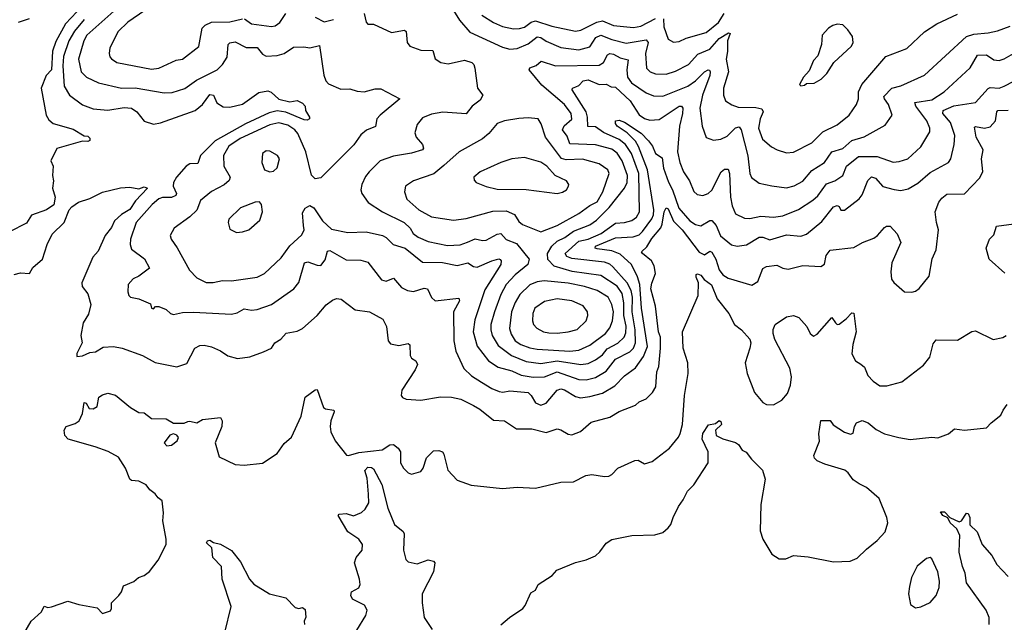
# Model space of a CAD drawing. Extents: x 1921360 to 2014538, y 768294 to 907744.
# Tile 134 of 256: x 1950340 to 1955753, y 801608 to 804921. Entities that reach past the tile are written whole.
import ezdxf

# ---------------------------------------------------------------- set-up
doc = ezdxf.new("R2010")
doc.units = 0

msp = doc.modelspace()

# ---------------------------------------------------------------- linework, layer by layer
at = {"layer": '0CON10XD'}
for points in [[(1950923.6, 805026.4), (1950709.8, 804835), (1950692.3, 804805), (1950663.5, 804703.5), (1950678.5, 804635), (1950707.5, 804605), (1950773.2, 804573.2), (1950900, 804545), (1950975, 804545.3), (1951135, 804519.3), (1951179.2, 804520.8), (1951247.5, 804542.5), (1951312, 804588), (1951425.6, 804645), (1951455.3, 804674.7), (1951481.5, 804715), (1951486.9, 804785), (1951496.2, 804793.8), (1951525, 804798.5), (1951585, 804767.1), (1951645, 804768.5), (1951675, 804730.6), (1951695, 804720.8), (1951755, 804724.6), (1951795, 804735.4), (1951845, 804769.1), (1951902, 804772), (1951935, 804766.2), (1951989.1, 804779.1), (1952013.1, 804615), (1952024, 804585), (1952038.8, 804568.8), (1952105, 804538), (1952155, 804540.8), (1952195, 804527.5), (1952234.4, 804524.4), (1952295, 804540), (1952325, 804540.8), (1952430, 804485), (1952321.5, 804395), (1952304.5, 804375), (1952296.3, 804333.7), (1952247.2, 804312.8), (1952215, 804287.3), (1952177.4, 804232.6), (1951995, 804050.6), (1951965, 804045.8), (1951945.4, 804065.4), (1951913.9, 804195), (1951869.5, 804295), (1951853.7, 804315), (1951815, 804341.5), (1951765, 804353.1), (1951715, 804343.6), (1951553.2, 804266.8), (1951490, 804225), (1951461.5, 804175), (1951462, 804115), (1951497.1, 804055), (1951492.4, 804037.6), (1951465, 804013.8), (1951393.9, 803976.1), (1951335, 803927.5), (1951315, 803874.4), (1951275, 803836.5), (1951190, 803775), (1951168, 803735), (1951172.5, 803715), (1951206.2, 803666.2), (1951273.9, 803543.9), (1951315, 803502.5), (1951366.3, 803476.3), (1951403.6, 803476.4), (1951455, 803486.7), (1951505, 803484.3), (1951645, 803505.5), (1951686.9, 803525), (1951778.5, 803611.5), (1951825, 803677.3), (1951891.3, 803738.7), (1951903.8, 803765), (1951900.1, 803790.1)], [(1950655, 804963.2), (1950592.1, 804897.9), (1950539.8, 804800.2), (1950521.5, 804748.5), (1950515.5, 804645), (1950485.9, 804614.1), (1950459.2, 804545), (1950485.5, 804395), (1950500.3, 804370.3), (1950525, 804350.8), (1950635, 804318.7), (1950695, 804282.5), (1950715, 804280), (1950725, 804270), (1950725, 804257.5), (1950715, 804250.8), (1950685, 804253.3), (1950545, 804213.3), (1950510.8, 804145), (1950523.8, 804115), (1950520, 804065), (1950525.8, 804035), (1950520, 803995), (1950535.8, 803945), (1950527.3, 803902.7), (1950487.5, 803875), (1950405, 803846.2), (1950377.7, 803802.3), (1950285, 803754.4)], [(1951028.4, 804971.6), (1950935, 804907.8), (1950880.8, 804855), (1950835, 804766.7), (1950831.9, 804735), (1950835, 804716.7), (1950844.3, 804705), (1950875, 804685.6), (1951065, 804648.9), (1951105.3, 804654.7), (1951200.9, 804699.1), (1951235, 804703.6), (1951325.8, 804774.2), (1951343.3, 804875), (1951359.3, 804890.7), (1951395, 804906.7), (1951495, 804909.2), (1951565, 804926.2)], [(1951575.7, 804925), (1951615, 804898.7), (1951725, 804883.1), (1951745, 804887.9), (1951770.8, 804905), (1951802.8, 804955)], [(1952234.2, 804955), (1952245, 804907.5), (1952255, 804896.7), (1952285, 804895.6), (1952385, 804850), (1952455, 804864), (1952465.6, 804855), (1952470.6, 804795), (1952485.5, 804775.5), (1952545, 804753.5), (1952611.2, 804751.2), (1952624, 804705), (1952656.1, 804686.1), (1952695, 804678.1), (1952785, 804698.9), (1952825.8, 804685), (1952836.9, 804675), (1952843.1, 804655), (1952857.5, 804545), (1952886.7, 804506.7), (1952872.1, 804477.9), (1952828.6, 804445), (1952795, 804403.1), (1952667.1, 804412.9), (1952605, 804401.5), (1952555, 804380.6), (1952525.6, 804345), (1952511.8, 804298.2), (1952519.1, 804275), (1952555.5, 804235), (1952559.6, 804215), (1952554.7, 804205.3), (1952495, 804186.2), (1952395, 804170.9), (1952322.5, 804145), (1952260.6, 804085), (1952241.9, 804058.1), (1952220.6, 804015), (1952215.7, 803985.7), (1952220.8, 803965), (1952255.8, 803915), (1952335.7, 803865), (1952454.5, 803805), (1952486.7, 803775), (1952504.2, 803745), (1952530.5, 803725), (1952585, 803701.3), (1952691.4, 803678.6), (1952762.6, 803682.6), (1952802.2, 803697.8), (1952845, 803716.5), (1952885, 803706.4), (1952905, 803707.9), (1952965, 803741.6), (1952985, 803745.3), (1953015, 803713.2), (1953070.8, 803690.8), (1953140.6, 803605), (1953133.6, 803575), (1953065, 803517.6), (1953015.5, 803464.5), (1952985, 803410), (1952949.8, 803315), (1952930, 803245), (1952931, 803215), (1952937.4, 803185), (1952970.5, 803130.5), (1953043.8, 803075), (1953125, 803041.3), (1953205, 803030.4), (1953295, 803044.5), (1953425, 803024.4)], [(1952725, 804971.5), (1952758.5, 804918.5), (1952815, 804852.3), (1952995, 804769.6), (1953035, 804758.9), (1953075, 804761.8), (1953135, 804788.1), (1953185, 804826.9), (1953205, 804822.6), (1953235, 804802.5), (1953315, 804767.4), (1953415, 804754.8), (1953475, 804770.9), (1953508, 804822), (1953535, 804836.3), (1953595, 804811.3), (1953675, 804790.8), (1953785, 804810), (1953795.7, 804795), (1953780.9, 804735), (1953785.5, 804655), (1953805.7, 804635), (1953835, 804622.3), (1953895, 804622), (1953945, 804637.5), (1954016.7, 804675), (1954068.9, 804731.1), (1954135, 804758.7), (1954185, 804817.5), (1954237.7, 804847.7), (1954246.9, 804845), (1954230.7, 804805), (1954232.3, 804745), (1954223.9, 804703.9), (1954236, 804635), (1954210, 804545), (1954209.6, 804505), (1954221.1, 804475), (1954255, 804452.5), (1954290, 804440), (1954387.2, 804437.2), (1954420.6, 804430.6), (1954426.8, 804415), (1954410.8, 804375), (1954401.6, 804325), (1954424.3, 804264.3), (1954472.7, 804222.7), (1954505, 804205.6), (1954555, 804188.1)], [(1952881.5, 804945), (1952945, 804905.9), (1952995, 804883.5), (1953055, 804871.4), (1953087.5, 804872.5), (1953115, 804880.5), (1953152.4, 804907.5), (1953175, 804913.8), (1953265, 804885.9), (1953395, 804856.9), (1953425, 804863.5), (1953512.3, 804907.7), (1953545, 804913.7), (1953605, 804888.5), (1953715, 804878.1), (1953755, 804885.9), (1953835, 804928.1)], [(1953935, 804796.5), (1953965, 804801.1), (1954005, 804819.6), (1954115, 804851.2), (1954182.7, 804905), (1954213.8, 804955)], [(1954555, 804188.1), (1954595, 804192.2), (1954695, 804243.8), (1954755.7, 804304.3), (1954835, 804342.7), (1954900, 804395), (1954940.9, 804455), (1954952.2, 804485), (1954952.3, 804525), (1954970, 804565), (1955101.8, 804718.2), (1955217.8, 804762.2), (1955315, 804854.3), (1955381.7, 804898.3), (1955495, 804951.5)], [(1950333.1, 804906.9), (1950395, 804928.2)], [(1950695, 804921.6), (1950642.4, 804857.6), (1950610.7, 804805), (1950582, 804718), (1950577, 804667), (1950585.3, 804555), (1950615, 804505.6), (1950685, 804452.7), (1950745, 804431.1), (1950825, 804423.9), (1950915, 804438.8), (1950955, 804434.6), (1950983.6, 804415), (1951025, 804362.9), (1951075, 804347.1), (1951115, 804353.3), (1951305, 804420.9), (1951345, 804453.8), (1951385, 804509.5), (1951405, 804505.6), (1951423.7, 804463.7), (1951458.5, 804441.5), (1951495, 804440), (1951565, 804457.1), (1951655, 804520), (1951705, 804528.8), (1951722.3, 804522.3), (1951765, 804483.1), (1951825, 804468.6), (1951865, 804476.5), (1951895, 804462.1), (1951908.8, 804445), (1951911.8, 804421.8), (1951934, 804385), (1951933.8, 804375), (1951921.4, 804368.6), (1951905, 804370.4), (1951802.6, 804412.6), (1951755, 804419.4), (1951711.5, 804408.5), (1951582.2, 804347.8), (1951415, 804254.5), (1951334.3, 804175), (1951319.1, 804130.8), (1951275, 804128), (1951255, 804114.7), (1951201.8, 804055), (1951185.3, 804025), (1951184.7, 804005), (1951201.8, 803965), (1951197.8, 803955), (1951175, 803943.5), (1951125, 803944.1), (1951105, 803936), (1951068.2, 803905), (1950980.8, 803805), (1950948.9, 803715), (1950947.3, 803685), (1950955, 803660), (1951026.2, 803606.2), (1951053.1, 803555), (1950995, 803510.8), (1950965, 803495.8), (1950936.2, 803465), (1950934, 803425), (1950940, 803405), (1950950, 803395), (1950995, 803386), (1951059.2, 803359.2), (1951065, 803334.2), (1951075, 803330.8), (1951086.2, 803343.8), (1951105, 803344), (1951145, 803328), (1951170, 803305), (1951185, 803299.5), (1951235, 803311.1), (1951295, 803313.6), (1951505, 803302.1), (1951535, 803308.5), (1951575, 803330.6), (1951615, 803324.5), (1951645, 803327.8), (1951724.7, 803355.3), (1951848.1, 803441.9), (1951874.6, 803475.4), (1951906.8, 803583.2), (1951925, 803590.4), (1951975, 803570.5), (1951995, 803570), (1952019.5, 803600.5), (1952032.4, 803647.6), (1952045, 803651.5), (1952135, 803600.4), (1952215, 803598.2), (1952255, 803588.1), (1952330.2, 803490.2), (1952355, 803483.3), (1952395, 803500), (1952439.1, 803449.1), (1952471.7, 803431.7), (1952505, 803426.1), (1952564.5, 803444.5), (1952582, 803442), (1952604, 803394), (1952625, 803374.5), (1952755, 803390), (1952757.5, 803375), (1952724.5, 803314.5), (1952727.8, 803155), (1952738.6, 803098.6), (1952782.4, 803002.4), (1952823.2, 802963.2), (1952878.4, 802928.4), (1952935, 802894.1), (1952977, 802877), (1952996, 802874), (1953035, 802880.7), (1953135, 802870.8), (1953152.5, 802855), (1953175.3, 802815.3), (1953205, 802800.8), (1953235, 802812.7), (1953295, 802883.5), (1953315, 802891.1), (1953335, 802885.9), (1953395, 802849.3), (1953422.4, 802842.4), (1953475, 802848.6), (1953545, 802867.6), (1953612.8, 802907.2), (1953665, 802963.8), (1953725, 803007.5), (1953770.3, 803069.7), (1953791, 803125), (1953758.3, 803335), (1953749.9, 803465), (1953737.4, 803507.4), (1953703.3, 803575), (1953641.4, 803631.4), (1953595, 803650.6), (1953515, 803660.6), (1953504.5, 803665), (1953505.4, 803675), (1953615, 803722.3), (1953713.5, 803726.5), (1953745, 803738.6), (1953765, 803755.9), (1953815, 803826.5), (1953825, 803847.8), (1953827.2, 803875), (1953790.8, 804095), (1953743, 804223), (1953725, 804253), (1953679.6, 804299.6), (1953624.6, 804335), (1953615, 804350), (1953615.9, 804364.1), (1953635, 804368.1), (1953665, 804356.6), (1953756.2, 804296.2), (1953797, 804255), (1953818.7, 804225), (1953835, 804184.6), (1953871.9, 804161.9), (1953879.2, 804105), (1953907, 804027), (1953929.3, 803985), (1953964.5, 803885), (1954025, 803814.2), (1954055, 803794.3), (1954085, 803788.4), (1954135, 803816.7), (1954145, 803816.2), (1954169, 803789), (1954193.1, 803733.1), (1954253.6, 803683.6), (1954285, 803675.5), (1954335, 803683.8), (1954405, 803725.9), (1954425, 803726), (1954465, 803710), (1954555, 803737.4), (1954635, 803730.8), (1954665, 803742.1), (1954749.4, 803810.6), (1954815, 803891.8), (1954835, 803898.9), (1954844.5, 803894.5), (1954855, 803874), (1954875, 803872.9), (1954955, 803936.7), (1954971.5, 803958.5), (1955003.5, 804036.5), (1955023.8, 804056.2), (1955045, 804048.8), (1955085, 804004.6), (1955147.1, 803987.1)], [(1951965, 804935.3), (1952015, 804908.5), (1952065, 804921.6)], [(1953879.3, 804925), (1953882.3, 804882.3), (1953905, 804812.9), (1953935, 804796.5)], [(1954635, 804557.5), (1954655, 804560), (1954665, 804570), (1954707.7, 804572.3), (1954745.8, 804594.2), (1954776.7, 804625), (1954816.7, 804685), (1954912.9, 804775), (1954921.4, 804795), (1954918.1, 804828.1), (1954893.8, 804865), (1954865, 804892.5), (1954835, 804896.7), (1954810.5, 804889.5), (1954787.5, 804875), (1954752.5, 804835), (1954748.8, 804785), (1954727.7, 804722.3), (1954703.9, 804696.1), (1954680.7, 804639.3), (1954650, 804605), (1954627.5, 804565), (1954635, 804557.5)], [(1953425, 803024.4), (1953465, 803031.3), (1953505, 803050), (1953545, 803078.1), (1953569.2, 803110.8), (1953627.7, 803142.3), (1953663.7, 803176.3), (1953671.6, 803198.4), (1953673.7, 803236.3), (1953661.8, 803295), (1953662, 803365), (1953652.6, 803415), (1953624.8, 803455), (1953534.2, 803514.2), (1953377.1, 803537.1), (1953277.8, 803565), (1953243.2, 803603.2), (1953241.8, 803635), (1953266.4, 803675), (1953295, 803704), (1953337, 803723), (1953385, 803757.3), (1953475, 803793.4), (1953510.8, 803819.2), (1953581, 803889), (1953665.5, 803994.5), (1953680.2, 804025), (1953682, 804065), (1953652.9, 804145), (1953625, 804187.1), (1953595, 804209.1), (1953505, 804232.1), (1953365, 804237.9), (1953350.5, 804280.5), (1953323.8, 804315), (1953333.1, 804336.9), (1953375.2, 804374.8), (1953372.8, 804405), (1953335, 804453.8), (1953210.5, 804560.5), (1953140.9, 804645), (1953145, 804655.4), (1953180.2, 804669.7), (1953207.1, 804692.9), (1953285, 804667.1), (1953525, 804670.6), (1953549.3, 804685), (1953572.4, 804727.6), (1953585, 804735.2), (1953605, 804730.9), (1953640.6, 804710.6), (1953685, 804700), (1953677.6, 804645), (1953682.4, 804605), (1953703.8, 804573.8), (1953785, 804519.4), (1953825, 804501.8), (1953875, 804500.4), (1954012.7, 804555), (1954055.9, 804585), (1954105, 804634.1), (1954124.4, 804644.4), (1954132.5, 804642.5), (1954136.8, 804635), (1954133.4, 804613.4), (1954094.4, 804505), (1954079.3, 804435), (1954092.7, 804335), (1954115, 804273.3), (1954155, 804258.1), (1954195, 804263.5), (1954228.8, 804281.2), (1954275, 804326.7), (1954295, 804332.2), (1954306, 804316), (1954342.3, 804172.3), (1954353.8, 804075), (1954363.5, 804053.5), (1954405, 804022.2), (1954475, 804006.5), (1954555, 803996.7), (1954598.3, 804008.3), (1954645, 804032.3), (1954695, 804092.2), (1954765, 804136.2), (1954805.2, 804194.8), (1954865, 804213.3), (1954915, 804257.1), (1954983.2, 804276.7), (1955098.9, 804341.1), (1955137.5, 804395), (1955116.9, 804455), (1955094.6, 804485), (1955091.3, 804498.7), (1955135, 804544.6), (1955185, 804556.7), (1955314.3, 804615), (1955545, 804828.2), (1955585, 804841.6), (1955665, 804848.8), (1955715, 804860), (1955785, 804885.4)], [(1951900.1, 803790.1), (1951895, 803858.8), (1951909.4, 803885), (1951935, 803898.9), (1951956.4, 803886.3), (1952004.4, 803814.4), (1952055, 803770), (1952145, 803751.1), (1952245, 803755.4), (1952334.7, 803734.7), (1952355, 803723.5), (1952394, 803685), (1952458.9, 803665), (1952555, 803587.8), (1952665, 803586.8), (1952745, 803569.1), (1952803.6, 803583.6), (1952835, 803563.1), (1952855, 803560.3), (1952935, 803594.7), (1952975, 803605.5), (1952982.4, 803602.4), (1952987.5, 803595), (1952984.6, 803575), (1952897.5, 803435), (1952841.5, 803271.5), (1952832.4, 803205), (1952855.6, 803125.6), (1952918.2, 803045), (1952971.4, 803011.4), (1953045, 802990.2), (1953096.9, 802966.9), (1953163.9, 802956.1), (1953225, 802957.2), (1953295, 802984.5), (1953415, 802943.5), (1953455, 802941.7), (1953505, 802954.2), (1953565, 802988.8), (1953615, 803054.8), (1953695.4, 803094.6), (1953715, 803115.4), (1953725.4, 803144.6), (1953724.4, 803215), (1953708.1, 803315), (1953709.3, 803395), (1953701.9, 803431.9), (1953679.5, 803475), (1953601.9, 803561.9), (1953585, 803576.2), (1953555, 803587), (1953375, 803607.4), (1953348.8, 803618.8), (1953338.7, 803635), (1953415, 803703.1), (1953465, 803714), (1953536.8, 803745), (1953615, 803802.1), (1953665, 803805.2), (1953705, 803816.7), (1953731.2, 803835), (1953748, 803865), (1953743.1, 804075), (1953704.5, 804185), (1953670.4, 804235), (1953635, 804263), (1953550.2, 804300.2), (1953505, 804332), (1953464.2, 804334.2), (1953462.2, 804385), (1953454.3, 804414.3), (1953377.8, 804535), (1953380, 804545), (1953398.1, 804551.9), (1953415, 804558.9), (1953437.8, 804585), (1953465, 804590.6), (1953525, 804563.7), (1953565, 804566.4), (1953591.8, 804551.8), (1953615, 804549.1), (1953697.1, 804475), (1953745, 804398), (1953775, 804378.1), (1953805, 804367.5), (1953855, 804372.8), (1953965, 804445.3), (1953979.2, 804445), (1953985.3, 804435), (1953984.7, 804405), (1953968, 804335), (1953956.5, 804195), (1953969.3, 804135), (1953990, 804085), (1954023.1, 804035), (1954046.7, 803976.7), (1954065, 803960.6), (1954095, 803954.4), (1954125, 803965.6), (1954145, 803984.4), (1954197.5, 804085), (1954215, 804098.2), (1954235, 804098.6), (1954242.9, 804075), (1954247.4, 803945), (1954257.4, 803897.4), (1954275, 803854.2), (1954325, 803829.6), (1954355, 803827.9), (1954415, 803840.3), (1954485, 803835.3), (1954535, 803841.9), (1954622.3, 803877.7), (1954700.9, 803929.1), (1954727.4, 803952.6), (1954775, 804017.9), (1954821.1, 804035), (1954865.8, 804064.2), (1954885.4, 804115), (1954951.7, 804168.3), (1955055, 804169.4), (1955142.2, 804137.8), (1955175, 804140.4), (1955222.5, 804155), (1955295, 804222.2), (1955344.5, 804305), (1955343.1, 804325), (1955326.4, 804365), (1955266.4, 804445), (1955260.8, 804465), (1955355, 804479.3), (1955422.7, 804525), (1955565, 804656.9), (1955606, 804725), (1955655, 804726.9), (1955695, 804699.5), (1955725, 804696.4), (1955752.5, 804705), (1955829.6, 804750.4)], [(1955147.1, 803987.1), (1955185, 803981.2), (1955225, 803990.9), (1955278, 804022), (1955345, 804080.4), (1955446.9, 804135), (1955459.1, 804155), (1955478.2, 804235), (1955480.6, 804285), (1955458.2, 804355), (1955415.3, 804405), (1955417.9, 804422.1), (1955475, 804447.2), (1955595, 804465.6), (1955665, 804542.1), (1955675, 804547.1), (1955725, 804544.1), (1955751.9, 804555), (1955805, 804582.2)], [(1954745, 803564), (1954765, 803576.7), (1954774.4, 803625), (1954795, 803654.4), (1954925, 803668.6), (1954973.7, 803696.3), (1955035, 803720), (1955055.8, 803734.2), (1955095, 803778.6), (1955105, 803785.7), (1955125, 803786), (1955164.4, 803744.4), (1955184.2, 803695), (1955134.4, 803585), (1955129.2, 803535), (1955133.8, 803495), (1955145.8, 803475.8), (1955204.1, 803424.1), (1955245, 803422), (1955265, 803428), (1955285, 803443.3), (1955339.4, 803510.6), (1955356.1, 803606.1), (1955378.6, 803655), (1955392, 803765), (1955380, 803805), (1955373.5, 803865), (1955393.1, 803916.9), (1955409.5, 803940.5), (1955437.8, 803962.2), (1955535, 803962.9), (1955618.8, 804051.2), (1955634.6, 804085.4), (1955628, 804155), (1955636.7, 804205), (1955598.2, 804275), (1955590, 804330), (1955595, 804333.8), (1955645, 804324.7), (1955675, 804332), (1955705.5, 804364.5), (1955712.1, 804415), (1955717.9, 804422.1), (1955775, 804423.1)], [(1953205, 803754.7), (1953295, 803789.1), (1953414.8, 803855.2), (1953475, 803899.1), (1953515, 803919.5), (1953546.5, 803975), (1953580.9, 804075), (1953572.7, 804095), (1953525, 804128.6), (1953435, 804154.1), (1953345, 804150.2), (1953318.3, 804158.3), (1953230.8, 804275), (1953207.6, 804347.6), (1953190, 804375), (1953135, 804381.5), (1953085, 804377.5), (1953005, 804364.4), (1952965, 804350), (1952918.9, 804295), (1952885, 804265.6), (1952756.2, 804193.8), (1952671.5, 804118.5), (1952617.1, 804072.9), (1952504.7, 804035.3), (1952461.4, 804005), (1952455.6, 803975), (1952468.9, 803935), (1952534.4, 803875), (1952605, 803837.5), (1952725, 803818.9), (1952795, 803827.5), (1952941.5, 803868.5), (1953015, 803869.5), (1953059.7, 803849.7), (1953085, 803811.5), (1953104.4, 803795), (1953205, 803754.7)], [(1951715, 804084.2), (1951735, 804088.6), (1951755, 804106), (1951768.5, 804155), (1951757.5, 804175), (1951715, 804197.8), (1951695, 804200.6), (1951674.3, 804185), (1951672, 804135), (1951685.8, 804095.8), (1951715, 804084.2)], [(1953295, 803965.6), (1953325, 803971.9), (1953346, 803985), (1953358, 804005), (1953358.8, 804015), (1953346.2, 804035), (1953283.3, 804063.3), (1953238.2, 804115), (1953205, 804137.5), (1953115, 804163.6), (1953045, 804156.4), (1952985, 804136.2), (1952872, 804085), (1952837.1, 804055), (1952838.3, 804038.3), (1952850, 804025), (1952903.8, 804003.8), (1952965, 803988.9), (1953125, 803987.8), (1953295, 803965.6)], [(1950310, 803520), (1950345, 803528.9), (1950395, 803525.8), (1950411.9, 803558.1), (1950465, 803604.3), (1950491.5, 803685), (1950518.5, 803741.5), (1950585, 803806.2), (1950612.2, 803875), (1950627.2, 803892.8), (1950662.7, 803917.3), (1950725, 803937.3), (1950795, 803972.5), (1950895, 803997.1), (1950945, 804000), (1950995, 803990), (1951025, 804001.2), (1951042.5, 803995), (1950976.5, 803925), (1950945, 803876.7), (1950899.3, 803850.7), (1950861.5, 803815), (1950845, 803779.2), (1950809.4, 803735), (1950772.1, 803647.9), (1950741.9, 803615), (1950681.6, 803475), (1950684.3, 803454.3), (1950714.3, 803414.3), (1950730.9, 803355), (1950717.7, 803302.3), (1950690, 803255), (1950676.7, 803185), (1950683.3, 803145), (1950653.8, 803085), (1950655, 803070), (1950685, 803072), (1950725, 803092), (1950757.5, 803095), (1950800, 803120), (1950855.5, 803124.5), (1950904.1, 803114.1), (1951015, 803075.5), (1951085, 803036.5), (1951205, 803013.1), (1951259.5, 803030.5), (1951302.9, 803115), (1951330.7, 803129.3), (1951355, 803131.9), (1951395, 803122.5), (1951445, 803100.8), (1951485, 803072), (1951538.1, 803058.1), (1951605, 803067.5), (1951680, 803095), (1951724.3, 803115.7), (1951742.9, 803145), (1951775.3, 803164.7), (1951805, 803198.1), (1951865, 803208.5), (1951895, 803222.5), (1951976.1, 803293.9), (1952025, 803353.1), (1952060.3, 803379.7), (1952082.7, 803387.3), (1952107.5, 803385), (1952185, 803325.6), (1952264.2, 803314.2), (1952336.2, 803275), (1952357.5, 803235), (1952366, 803155), (1952378, 803138), (1952425, 803130), (1952475, 803141.2), (1952484.2, 803134.2), (1952486, 803075), (1952495, 803060), (1952518.8, 803045), (1952526.9, 803025), (1952514.3, 802995), (1952441.2, 802885), (1952436.7, 802855), (1952445, 802843.3), (1952465, 802833.8), (1952545, 802828.8), (1952653.2, 802846.8), (1952715, 802846.5), (1952765, 802833.8), (1952835, 802800.4), (1952870.1, 802780.1), (1952945, 802720), (1953005.5, 802715.5), (1953071.8, 802671.8), (1953155, 802671.2), (1953235, 802651.9), (1953295, 802670.8), (1953315, 802665.7), (1953355, 802641.8), (1953375, 802638.5), (1953423.9, 802656.1), (1953481.2, 802708.8), (1953584.7, 802735.3), (1953635, 802766.7), (1953725, 802800.8), (1953745, 802819.4), (1953785, 802837.1), (1953819.4, 802870.6), (1953837.1, 802902.9), (1953843.3, 802985), (1953854.7, 803015), (1953862.8, 803115), (1953863.4, 803175), (1953852.3, 803205), (1953835.2, 803345), (1953810.6, 803440.6), (1953815, 803472.9), (1953834.7, 803525), (1953828.5, 803568.5), (1953813.8, 803595), (1953763.3, 803635), (1953758.6, 803645), (1953788.2, 803671.8), (1953815, 803718.2), (1953864.1, 803775.9), (1953873.1, 803796.9), (1953883, 803865), (1953895, 803885.8), (1953905, 803881.5), (1953933.9, 803813.9), (1953983.1, 803765), (1954075, 803642.7), (1954105, 803628), (1954135, 803648.2), (1954145, 803642.3), (1954167.1, 803605), (1954186.2, 803545), (1954205, 803518.5), (1954235, 803499.1), (1954365, 803460.8), (1954398.3, 803481.7), (1954426.2, 803553.8), (1954445.3, 803564.7), (1954501.8, 803571.8), (1954535, 803554.5), (1954565, 803548.5), (1954645, 803569.4), (1954745, 803564)], [(1951531.7, 803751.7), (1951565, 803754), (1951600, 803765), (1951660.7, 803819.3), (1951675.8, 803865), (1951668.8, 803905), (1951658.8, 803918.8), (1951635, 803918), (1951555, 803887.1), (1951490, 803825), (1951486, 803805), (1951495, 803770), (1951531.7, 803751.7)], [(1955756.8, 803526.8), (1955669.2, 803605), (1955654.3, 803665), (1955671.2, 803715), (1955695, 803737.5), (1955710, 803785), (1955805, 803797.8)], [(1950363.3, 801545), (1950402.5, 801615), (1950460, 801665), (1950475, 801697.5), (1950495, 801690), (1950515, 801692.5), (1950605, 801723.8), (1950665, 801706), (1950767, 801687), (1950795, 801656.7), (1950839.4, 801670.6), (1950845.8, 801684.2), (1950844.2, 801715), (1950885.8, 801755), (1950900, 801775), (1950911.4, 801808.6), (1950967, 801833), (1950993.3, 801855), (1951024, 801866), (1951053, 801887), (1951101.3, 801948.7), (1951144.7, 802035.3), (1951145.3, 802065), (1951126.5, 802166.5), (1951130.4, 802210.4), (1951124.2, 802275), (1951102.1, 802292.1), (1951085.8, 802315), (1951056.2, 802336.2), (1951035, 802363.3), (1950994.4, 802384.4), (1950955, 802387.5), (1950945, 802394.3), (1950921.5, 802455), (1950884.1, 802515), (1950826.8, 802546.8), (1950755, 802572.9), (1950606.7, 802615), (1950588, 802635), (1950584, 802665), (1950596.7, 802685), (1950645, 802700), (1950667.1, 802715), (1950685.8, 802755), (1950694.2, 802815.8), (1950705, 802812.5), (1950722.7, 802782.7), (1950745, 802780.8), (1950765.8, 802795), (1950776, 802845), (1950795, 802858.6), (1950825, 802867.1), (1950866.9, 802856.9), (1950949.2, 802789.2), (1950995, 802762), (1951025, 802759.2), (1951065, 802728.1), (1951145, 802725.8), (1951185, 802702.5), (1951245, 802703.3), (1951265, 802711.2), (1951275, 802714), (1951315, 802704.3), (1951345, 802722), (1951445, 802733.8), (1951453.1, 802715), (1951450.9, 802685), (1951414.4, 802595), (1951436.9, 802516.9), (1951524.6, 802474.6), (1951575, 802472.5), (1951675, 802482.9), (1951755, 802535.7), (1951795, 802590.8), (1951834.6, 802625.4), (1951888.3, 802741.7), (1951909.4, 802845), (1951965, 802886.7), (1951975, 802887.5), (1952009.7, 802789.7), (1952021.5, 802781.5), (1952068, 802775), (1952070, 802765), (1952051.5, 802715), (1952047.5, 802685), (1952051.5, 802655), (1952074.4, 802605), (1952137, 802527), (1952147.5, 802525), (1952205, 802540.8), (1952333.6, 802556.3), (1952375, 802583.6), (1952395, 802585.5), (1952420.9, 802565), (1952434.5, 802545), (1952434.5, 802485), (1952450.5, 802455), (1952475, 802430), (1952495, 802422.9), (1952545, 802436.2), (1952559.2, 802455), (1952577.2, 802512.8), (1952615, 802550), (1952645, 802552), (1952664.2, 802544.2), (1952671.7, 802531.7), (1952693.4, 802443.4), (1952745, 802390), (1952822.3, 802362.3), (1952995, 802342.9), (1953075, 802350.8), (1953175, 802345.8), (1953315, 802377.5), (1953385, 802380.8), (1953452.5, 802415), (1953485, 802420), (1953555, 802408.8), (1953578.3, 802411.7), (1953595, 802420), (1953628.8, 802455), (1953722.5, 802497.5), (1953739.4, 802499.4), (1953775, 802480), (1953817.6, 802492.4), (1953912.9, 802565), (1953962.5, 802625), (1953971.8, 802645), (1953983.2, 802695), (1953994.3, 802855), (1954016, 802976), (1954013.3, 803035), (1953988.6, 803115), (1953984.4, 803204.4), (1954070, 803405), (1954072, 803475), (1954058.8, 803505), (1954060, 803520), (1954066.7, 803523.3), (1954085, 803516.5), (1954102.4, 803492.4), (1954143, 803463), (1954175, 803385.4), (1954239.5, 803305), (1954270.5, 803245), (1954308, 803215), (1954354.2, 803165), (1954360, 803145), (1954354.1, 803114.1), (1954328.6, 803035), (1954340, 802975), (1954380.7, 802870.7), (1954425, 802816), (1954445.6, 802805.6), (1954485, 802804.3), (1954530.3, 802829.7), (1954561.1, 802865), (1954578.2, 802911.8), (1954583, 802957), (1954574, 803005), (1954492, 803162), (1954481.9, 803195), (1954482.4, 803217.6), (1954494, 803245), (1954555, 803287.5), (1954595, 803294.2), (1954624.3, 803284.3), (1954667.5, 803235), (1954685.9, 803195.9), (1954705, 803181.2), (1954725, 803191.2), (1954805, 803283.3), (1954825, 803253.8), (1954835, 803246), (1954845, 803247.5), (1954883.9, 803276.1), (1954915, 803308.8), (1954925, 803306.7), (1954938.2, 803205), (1954920, 803135), (1954914.4, 803084.4), (1954935.8, 803045.8), (1954965, 803026.2), (1954985, 803010), (1955002.9, 802965), (1955033, 802933), (1955068.6, 802908.6), (1955107.3, 802907.3), (1955190, 802930), (1955308.8, 803021.2), (1955344.6, 803065), (1955361.7, 803138.3), (1955378.3, 803161.7), (1955495, 803159.2), (1955575, 803206.2), (1955595, 803210), (1955692.7, 803162.7), (1955745, 803174.2), (1955763.3, 803185)], [(1953365, 803098.3), (1953415, 803104.8), (1953475, 803130.9), (1953561.1, 803195), (1953585, 803226.5), (1953599.1, 803265), (1953604, 803315), (1953595, 803354.3), (1953575.3, 803395), (1953515, 803431.1), (1953444.5, 803454.5), (1953355, 803472.1), (1953224.3, 803485.7), (1953185, 803479.2), (1953145, 803462.4), (1953090.4, 803409.6), (1953063.6, 803366.4), (1953043.2, 803315), (1953033.4, 803223.4), (1953041.9, 803191.9), (1953064.7, 803155), (1953095, 803134.3), (1953145, 803116.2), (1953185, 803109.2), (1953365, 803098.3)], [(1953295, 803196.6), (1953355, 803204.7), (1953405, 803218.5), (1953453.6, 803265), (1953463.6, 803295), (1953461.8, 803315), (1953437.7, 803347.7), (1953375, 803374.7), (1953295, 803385.9), (1953225, 803371.1), (1953171.9, 803335), (1953161.8, 803305), (1953159.2, 803265), (1953165.5, 803245), (1953182.9, 803225), (1953220, 803205), (1953249.1, 803199.1), (1953295, 803196.6)], [(1953032.5, 801635), (1953106.4, 801683.6), (1953120, 801700), (1953149.7, 801770.3), (1953176, 801785), (1953190, 801815), (1953266.7, 801865), (1953292.5, 801895), (1953395, 801937.5), (1953455, 801951.2), (1953505, 801973.8), (1953530, 801995), (1953565, 802043.3), (1953595, 802063.3), (1953705, 802085.8), (1953831.7, 802088.3), (1953875, 802102), (1953905, 802126.7), (1953920, 802145), (1953932, 802185), (1953961.2, 802245), (1953988.3, 802281.7), (1954011.3, 802328.7), (1954046.8, 802363.2), (1954126, 802485), (1954124.3, 802545), (1954091.6, 802615), (1954095, 802646), (1954127, 802693), (1954165, 802701.2), (1954185, 802716.7), (1954195, 802712.5), (1954198.6, 802695), (1954166.2, 802665), (1954168.8, 802635), (1954205, 802616.2), (1954275, 802596.7), (1954292.5, 802585), (1954312.5, 802555), (1954333.9, 802543.9), (1954363.8, 802505), (1954423.8, 802445), (1954439.2, 802395), (1954415.5, 802255), (1954411.7, 802111.7), (1954425.5, 802065), (1954475, 801983.3), (1954515, 801956), (1954552.7, 801957.3), (1954595, 801976), (1954675, 801968), (1954815, 801940), (1954905, 801944.3), (1954945, 801960), (1954995, 802010.5), (1955055, 802057.1), (1955098.1, 802105), (1955112.2, 802155), (1955106.9, 802185), (1955065, 802288.5), (1954995, 802348.5), (1954955, 802369.5), (1954922, 802392), (1954895, 802430.4), (1954877.3, 802445), (1954766.7, 802476.7), (1954724.2, 802495), (1954709.5, 802509.5), (1954706.9, 802525), (1954737, 802603), (1954733.4, 802643.4), (1954745, 802717.5), (1954795, 802716.7), (1954812.7, 802692.7), (1954875, 802653.8), (1954907, 802643), (1954922.5, 802647.5), (1954928.8, 802685), (1954941.2, 802705), (1954972.6, 802717.4), (1955004, 802705), (1955048.3, 802668.3), (1955095, 802644.2), (1955173.2, 802623.2), (1955235, 802612.5), (1955355, 802625.8), (1955387.3, 802622.7), (1955445.6, 802644.4), (1955478.8, 802671.2), (1955535, 802663.3), (1955655, 802676.7), (1955680, 802705), (1955734.1, 802745.9), (1955746, 802775), (1955769.4, 802805)], [(1951148.7, 802578.7), (1951175, 802581.1), (1951205.8, 802605), (1951213.6, 802623.6), (1951205, 802636.7), (1951185, 802643.8), (1951165, 802636.7), (1951134.3, 802595), (1951148.7, 802578.7)], [(1952193.3, 801565), (1952243.5, 801645), (1952250.9, 801675), (1952235, 801701.5), (1952169.2, 801735), (1952160.8, 801755), (1952164.2, 801775.8), (1952205, 801798), (1952211.9, 801815), (1952208.6, 801845), (1952180.6, 801935), (1952190.6, 801965), (1952222.9, 802005), (1952224.3, 802035), (1952204.2, 802065), (1952145, 802105.6), (1952091.2, 802195), (1952096.7, 802203.3), (1952135, 802205.7), (1952175, 802194), (1952218.9, 802211.1), (1952240.3, 802229.7), (1952258.9, 802265), (1952258.1, 802311.9), (1952250.5, 802400.5), (1952237.8, 802442.2), (1952255, 802460), (1952275, 802459.6), (1952285, 802452.2), (1952331.2, 802365), (1952364.5, 802235), (1952400.5, 802145), (1952447.5, 802107.5), (1952454.4, 802095), (1952450, 802005), (1952462.7, 801952.7), (1952475, 801941.2), (1952525, 801929.2), (1952585, 801951.4), (1952614.3, 801944.3), (1952622, 801935), (1952614.5, 801885.5), (1952553.3, 801765), (1952553.1, 801715), (1952564.4, 801635), (1952608, 801568)], [(1955670, 801595), (1955669.5, 801635), (1955653.8, 801675), (1955545, 801824.2), (1955538.8, 801878.8), (1955523.9, 801915), (1955505, 801993.8), (1955506.4, 802045), (1955508.2, 802085), (1955492.4, 802122.4), (1955455.8, 802155), (1955442, 802182), (1955416, 802195), (1955402.5, 802215), (1955425, 802215.8), (1955453.6, 802183.6), (1955505, 802160.6), (1955517.5, 802165), (1955545, 802207.5), (1955555, 802206.7), (1955564, 802185), (1955564, 802144), (1955604.4, 802105), (1955630.8, 802035), (1955684.3, 801974.3), (1955711.2, 801925), (1955775, 801860)], [(1951468.7, 801551.3), (1951503.3, 801695), (1951453.1, 801845), (1951450, 801915), (1951402.5, 801965), (1951397.3, 802017.3), (1951366.7, 802045), (1951373.6, 802056.4), (1951385, 802060), (1951405, 802046.7), (1951445, 802036.7), (1951505, 802003.3), (1951555, 801940), (1951604, 801845), (1951627, 801817), (1951713.3, 801765), (1951803.3, 801743.3), (1951855, 801688.8), (1951875, 801684), (1951895, 801690), (1951908.8, 801678.8), (1951914.1, 801635.9), (1951904.4, 801615), (1951905.8, 801595)], [(1955265, 801686.7), (1955295, 801693.3), (1955345, 801716.7), (1955378.8, 801755), (1955395, 801800), (1955396.9, 801835), (1955387.5, 801885), (1955355, 801957.5), (1955345, 801963.3), (1955325, 801958.8), (1955273.7, 801916.3), (1955242.9, 801855), (1955231.2, 801805), (1955226.2, 801765), (1955237.5, 801705), (1955265, 801686.7)], [(1952985, 801594), (1953032.5, 801635)]]:
    msp.add_lwpolyline(points, dxfattribs=at)

doc.saveas('drawing.dxf')
